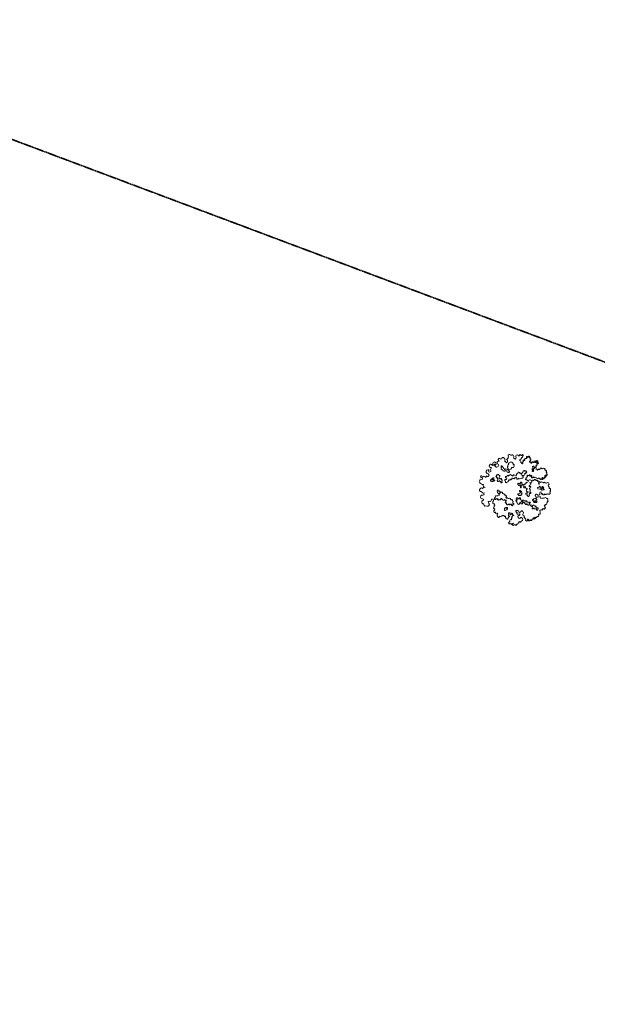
# Model space of a CAD drawing. Header units: millimetres. Extents: x 6567289036 to 6568990308, y 5976640423 to 5977332400.
# Tile 53 of 256: x 6568086943 to 6568099911, y 5976951801 to 5976973890. Entities that reach past the tile are written whole.
import ezdxf

# ---------------------------------------------------------------- set-up
doc = ezdxf.new("R2010")
doc.units = ezdxf.units.MM
doc.linetypes.add('PHANTOM2', pattern=[1.25, 0.625, -0.125, 0.125, -0.125, 0.125, -0.125])
doc.layers.add('OBSZAR WPISANY DO REJESTRU ZABYTKÓW', color=10, linetype='FENCELINE1', lineweight=35)
doc.layers.add('ZAGOSPODAROWANIE_DRZEWA', color=110, linetype='Continuous', lineweight=5)
doc.linetypes.add('FENCELINE1', pattern='A,6.35,-2.54,[133,ltypeshp.shx,S=2.54,R=0,X=-2.54,Y=0],-2.54,25.4', length=36.83)
picture_1 = doc.add_image_def('image2.jpg', size_in_pixel=(6997, 9782))

# ---------------------------------------------------------------- blocks, each defined once
blk = doc.blocks.new('drz_353_r')
at = {"color": 114, "lineweight": 15}
for centre, radius, start, end in [((-94.1, 128.9), 5.68, 117.0486, 192.8651), ((-94.5, 135.7), 2.87, 218.6928, 33.2968), ((-88.5, 137), 3.57, 26.2163, 174.9982), ((-84, 140.8), 2.55, 240.2511, 7.0655), ((-78.6, 137.4), 4.72, 43.9601, 128.4208), ((-71, 138.6), 4.72, 10.3679, 153.3911), ((-66.6, 136.3), 3.07, 84.2515, 292.0279), ((-63.8, 135), 2.26, 56.9005, 220.6597), ((-62.7, 134.1), 2.74, 272.8686, 87.1314), ((-42.7, 138.7), 8.11, 301.2628, 37.4766), ((-30.7, 145.9), 6, 79.153, 202.2105), ((-23.3, 156.1), 7.62, 214.5119, 338.1556), ((-13.6, 156), 3.82, 225.7098, 7.7626), ((-6.6, 155.7), 3.28, 341.4309, 164.3966), ((1.1, 154), 4.62, 74.878, 172.4479), ((6.7, 160.8), 5.02, 208.0176, 318.5764), ((10.9, 153.4), 4.1, 342.7444, 95.892), ((12.1, 149.7), 3.66, 297.3507, 43.7056), ((10.4, 142.3), 5.4, 325.1652, 50.0395), ((11.6, 135.3), 5.06, 302.4176, 50.8426), ((36.1, 135.2), 5.53, 100.5274, 237.8824), ((38.7, 142.7), 4.19, 87.0987, 209.6337), ((42, 149.6), 4.11, 220.2825, 310.1999), ((46.6, 145), 2.41, 306.891, 143.1678), ((50.4, 138.1), 5.47, 34.3166, 115.6898), ((57.2, 136.5), 5.19, 9.4658, 115.5593), ((59.4, 132.4), 5.82, 331.2063, 59.4786), ((73.2, 122), 11.6, 80.7966, 139.1319), ((77, 133.6), 1.93, 356.0366, 183.9634), ((78.9, 130.2), 3.24, 308.1651, 88.7401), ((-132.5, 98.8), 2.79, 30.9257, 267.0859), ((-132.6, 94), 1.98, 89.073, 330.4759), ((-130.3, 86.9), 3, 129.3235, 309.3228), ((-130.5, 90.3), 1.99, 328.0255, 211.9745), ((-128.7, 91.8), 2.51, 268.7415, 149.4263), ((-127.7, 100), 2.37, 175.1887, 52.6854), ((-123.9, 101.6), 2.43, 336.7887, 172.7358), ((-120.9, 98.5), 2.27, 108.7158, 11.8534), ((-117.4, 95.6), 3.58, 314.2462, 111.2868), ((-111.1, 89.2), 5.4, 270.4001, 134.146), ((-100.1, 89.3), 5.05, 47.4591, 185.6162), ((-101.1, 90), 4.21, 196.7374, 278.3824), ((-97.6, 114.8), 4.07, 145.9905, 275.9976), ((-96.7, 124.5), 4.31, 134.0099, 207.0432), ((-101.6, 119.9), 2.88, 282.2556, 68.0679), ((-97.6, 108.2), 2.63, 289.9606, 79.578), ((-93, 95), 4.27, 126.4788, 207.7585), ((-93.7, 104.6), 3.21, 159.9282, 284.1144), ((-94.5, 100.2), 2.01, 240.4521, 38.776), ((-59.8, 123), 8.84, 49.5684, 107.8381), ((-54, 89.2), 7.3, 111.2394, 176.1873), ((-64, 85), 5.4, 13.9445, 59.8615), ((-56.6, 124.1), 2.76, 126.8643, 298.1402), ((-56.2, 128), 2.7, 218.6415, 38.6112), ((-53.2, 106.4), 3.89, 116.1052, 236.7336), ((-60.4, 100.4), 5.79, 311.0579, 28.9026), ((-53.9, 122.3), 3.61, 239.7151, 311.6926), ((-49.3, 120.8), 6.65, 194.2066, 250.4091), ((-53, 121.4), 2.35, 308.3384, 173.6107), ((-54.1, 112.9), 3.06, 254.4734, 33.4065), ((-47.5, 88.1), 3.72, 81.5236, 209.0219), ((-44.5, 97.3), 2.95, 79.8117, 227.0033), ((-47.8, 93.6), 2.04, 296.3365, 49.3966), ((-43.7, 101.7), 1.49, 261.8436, 351.8302), ((-40.2, 103.9), 3.2, 42.1713, 229.7125), ((-31.9, 119), 8.08, 150.2164, 224.664), ((-40.8, 127.5), 4.92, 293.3945, 61.6206), ((-34.2, 110.1), 4.64, 136.8493, 230.3119), ((-33.9, 108.7), 4.74, 213.8644, 354.1815), ((-34.6, 113.9), 7.83, 250.34, 313.4097), ((-15.2, 107.5), 6.17, 88.9516, 176.4085), ((-19.1, 104.9), 3.78, 322.6437, 127.4152), ((-17, 122.6), 2.22, 77.4422, 310.658), ((-13.6, 126.1), 3.25, 128.2798, 203.6201), ((-14.4, 115.3), 1.8, 337.8691, 245.6932), ((-12.3, 103.5), 3.91, 193.5808, 0.6547), ((-10.8, 131.7), 5.64, 212.9163, 314.4163), ((-12.8, 118.4), 3.75, 271.6904, 137.9047), ((-8.6, 116.9), 2.69, 274.3312, 37.7002), ((-15.8, 108.9), 9.13, 324.5329, 35.4671), ((-5.3, 128.3), 1.7, 320.0053, 201.089), ((-4.9, 119.8), 1.97, 219.4133, 20.0257), ((35.2, 129.3), 39.3, 183.1638, 193.1131), ((10.3, 115.4), 5.13, 177.481, 261.1555), ((-3.4, 144.3), 30, 286.5942, 298.6038), ((11.4, 141.4), 31.2, 266.4549, 280.6904), ((12.9, 122.3), 4.71, 244.7566, 323.2881), ((15.8, 128.9), 2.54, 341.6109, 124.7057), ((17.5, 122.6), 3.21, 147.9373, 255.7062), ((15.9, 126.7), 2.66, 244.7148, 32.855), ((19.7, 95.8), 4.46, 97.8239, 227.4346), ((19.9, 92.3), 3.18, 175.7148, 346.8105), ((11.4, 104.3), 8.76, 332.3831, 48.2474), ((29, 80.1), 12.9, 92.9118, 117.5686), ((47.8, 107.2), 21, 161.9621, 198.0379), ((3.5, 233.6), 122.4, 281.4757, 284.4878), ((24.5, 96.6), 5.26, 316.3757, 50.7844), ((-70.3, 116.3), 104.4, 359.3393, 7.8207), ((37.6, 92.7), 3.74, 76.6159, 253.492), ((39.9, 85.9), 4.69, 136.0847, 287.979), ((39.6, 93.5), 3.06, 330.1154, 113.2101), ((44.3, 91.3), 2.17, 33.7345, 160.501), ((50, 94.1), 4.17, 117.4454, 202.5506), ((49.3, 94.2), 3.81, 18.4879, 108.4291), ((49.3, 85.7), 3.98, 251.4972, 80.4027), ((47.5, 94.4), 5.43, 296.8504, 9.9724), ((63.3, 89.9), 6.08, 271.5115, 348.0418), ((71.7, 91.3), 3.58, 132.2327, 227.7673), ((72.2, 97.8), 4.87, 232.7561, 348.3173), ((79.4, 99.5), 3.6, 90.4025, 227.483), ((82.3, 104.8), 3.34, 211.3957, 287.531), ((84.6, 125.6), 4.3, 151.4519, 258.1433), ((79.2, 88.5), 2.58, 296.075, 51.2316), ((84.4, 91.7), 3.74, 77.9635, 198.0036), ((83.3, 98.2), 3.42, 303.7006, 90.5379), ((85, 120.7), 1.4, 301.0069, 149.0519), ((91.5, 116.5), 6.58, 153.0747, 247.2075), ((101.8, 19.2), 92.1, 88.8594, 98.0008), ((103.4, 109.4), 1.92, 316.5435, 83.4605), ((106.9, 107.3), 2.22, 160.7664, 261.213), ((109.6, 91.9), 13.5, 68.7224, 102.8135), ((112.9, 101.8), 3.13, 321.0593, 60.2015), ((116.9, 98.9), 1.78, 146.5217, 240.8881), ((116.1, 106), 8.73, 269.3411, 284.8946), ((117.4, 94.4), 3.21, 309.4654, 74.3357), ((121.9, 89.6), 3.36, 135.7884, 224.2116), ((120.2, 88.5), 1.37, 238.497, 40.2422), ((116.4, 92.1), 5.57, 330.0427, 346.3146), ((123.2, 89.6), 1.86, 10.5288, 138.9908), ((125.6, 88.4), 1.67, 110.9774, 269.6531), ((-152, 61.9), 3.05, 16.2904, 235.699), ((-153.4, 56.8), 2.55, 262.8156, 97.1844), ((-150.1, 53.9), 3.66, 173.3464, 292.9799), ((-146.1, 64.2), 3.3, 26.3768, 206.6984), ((-146.5, 49), 2.56, 311.6442, 145.1568), ((-140.8, 45.9), 4.16, 163.5163, 291.1332), ((-140.4, 67.3), 3.2, 352.9989, 211.1624), ((-153.9, 137.2), 72.3, 283.3308, 287.1448), ((-130, 66.8), 2.92, 151.5156, 304.5783), ((-127.8, 76.9), 2.74, 103.03, 314.2485), ((-125.3, 66.2), 3.54, 105.7502, 211.3524), ((-128.8, 82.1), 2.56, 279.353, 80.647), ((-126.3, 72.3), 2.66, 268.7815, 81.1211), ((-118, 76.4), 9.5, 353.5576, 46.9369), ((-103.5, 74.5), 5.11, 4.9407, 170.293), ((-99.2, 83.8), 2.5, 122.4275, 286.0623), ((-99.1, 86), 4.64, 277.8313, 331.7836), ((-95.1, 74.5), 3.35, 39.4778, 172.3768), ((-92.1, 83.5), 2.99, 175.1164, 348.6426), ((-90, 76.3), 2.54, 326.231, 173.8468), ((-86.6, 45.7), 2.73, 73.026, 286.974), ((-90.2, 78.7), 4.4, 301.8937, 76.0727), ((-83.2, 48.8), 2.64, 281.898, 190.7849), ((-80.2, 43.6), 3.52, 311.2651, 132.7777), ((-67.8, 65.3), 4.08, 150.4683, 219.9329), ((-68.2, 68.6), 3.41, 201.3915, 22.1641), ((-72.7, 58.5), 4.52, 311.113, 67.8339), ((-66.3, 57.6), 4.16, 216.4791, 315.9018), ((-64.9, 73.9), 4, 170.785, 267.861), ((-63.1, 81.7), 9.19, 231.5948, 292.8932), ((-36.4, 66.6), 29.5, 203.8196, 218.1686), ((-60.1, 81.2), 2.56, 159.0935, 254.0916), ((-62.3, 85.7), 3.59, 265.8203, 10.1369), ((-60.1, 76), 2.81, 280.4636, 105.556), ((-56.8, 46), 3.7, 32.8439, 138.9947), ((-51.5, 48), 2.2, 180.8587, 336.5478), ((-65.7, 65.8), 25.3, 36.2369, 53.8317), ((-46.6, 49.4), 3.7, 75.648, 218.8191), ((-42.1, 65.6), 6.64, 137.8135, 249.5563), ((-43.9, 77.8), 3.34, 113.0033, 275.1478), ((-42.1, 69.8), 4.92, 40.2472, 176.5874), ((-38.1, 54.8), 7.8, 144.1233, 193.2325), ((-43.8, 53.3), 6.11, 318.9635, 95.5166), ((-37.1, 41.6), 7.94, 20.3227, 105.2145), ((-47.1, 66.6), 11.1, 347.8672, 34.7753), ((-30.7, 64.3), 5.63, 46.1875, 179.7476), ((-24.1, 44), 5.51, 176.6871, 308.7617), ((3.3, 87.6), 35.7, 212.7448, 225.2949), ((-21.4, 66.2), 3.92, 263.036, 349.4155), ((-16.9, 68), 2.64, 83.3692, 257.687), ((-11.7, 39.1), 8.45, 84.3984, 153.325), ((-18.9, 64.4), 6.57, 358.4918, 70.1367), ((-10.1, 66.7), 3.24, 227.6045, 353.9781), ((-7.5, 49.4), 3.88, 24.9495, 208.1335), ((-0.7, 45.7), 21.6, 70.5556, 106.7139), ((-0.6, 54.3), 4.74, 224.7477, 5.0169), ((6.6, 55.2), 2.49, 10.0568, 189.939), ((8.9, 67.7), 2.94, 18.2747, 214.8084), ((8.7, 52.8), 2.84, 290.0951, 81.9351), ((14.2, 51.9), 4.93, 200.6561, 356.5577), ((14.4, 66.3), 3.58, 139.2644, 286.8371), ((18.7, 53.7), 9.74, 52.4166, 109.84), ((20.4, 53.3), 2.16, 41.1345, 234.2597), ((21.2, 58.9), 4.25, 281.6236, 35.5952), ((50.1, 72.4), 12.6, 134.2996, 148.3232), ((41.6, 79.2), 2.18, 184.6257, 355.3743), ((42.4, 82.9), 4.08, 289.1539, 55.6414), ((46.6, 50.1), 2.06, 56.978, 303.022), ((47.1, 84.6), 2.88, 290.2485, 145.5585), ((51.5, 43.9), 5.86, 129.9462, 217.8103), ((48.7, 53.9), 2.21, 243.7279, 53.0046), ((66.7, 49.8), 17.6, 141.1876, 160.6532), ((55.4, 63.9), 3.93, 100.7349, 231.1649), ((54.4, 46.8), 4.64, 236.0377, 355.1984), ((58.7, 67.1), 4.06, 170.9464, 315.9706), ((61, 52.6), 2.77, 145.5343, 264.5446), ((60.7, 54.8), 2.07, 196.0814, 44.3803), ((59.5, 48.3), 1.99, 256.2069, 50.6159), ((60.2, 60.3), 4.31, 297.3636, 66.883), ((57, 78.2), 8.47, 310.8111, 5.5456), ((66.4, 71.3), 3.88, 172.8686, 240.3085), ((47.6, 74.7), 18.3, 13.6857, 29.9577), ((64.5, 73.7), 5.74, 269.5239, 0.4173), ((72.5, 75.4), 2.85, 67.7232, 216.4697), ((77.5, 81.3), 5.06, 219.886, 292.0693), ((82.5, 82.1), 4.63, 117.8513, 207.9101), ((79.2, 78.4), 1.77, 277.0578, 114.864), ((123.4, 82.4), 2.21, 53.2321, 190.2784), ((123, 81.9), 1.8, 177.3224, 322.7491), ((128, 42.2), 4.78, 76.0694, 169.9246), ((125.1, 79.1), 1.82, 339.3923, 110.6665), ((125.5, 85.3), 1.37, 236.6048, 84.3624), ((133.5, 80.3), 6.97, 195.3294, 234.116), ((130.2, 57.7), 2.33, 22.7858, 312.1316), ((131.8, 50.1), 4.19, 230.9751, 11.63), ((130.3, 71.4), 3.35, 26.4849, 104.0096), ((132.1, 67.2), 1.36, 76.7855, 311.3147), ((129.8, 50.2), 6.11, 7.6305, 71.3722), ((130.8, 71.1), 3.04, 301.1464, 36.211), ((131.1, 62.5), 4.13, 288.1422, 63.0514), ((-158.9, 22.3), 3.53, 143.948, 285.5065), ((-157.7, 31.7), 4.51, 8.5965, 192.9469), ((-161.5, 27.6), 3.2, 266.1661, 101.4712), ((-155.3, 8.2), 5.96, 130.3412, 305.4754), ((-159.7, 16), 3.37, 278.999, 57.5109), ((-151.5, 30.3), 2.7, 305.7735, 131.6134), ((-148.3, -1.4), 5.9, 255.8538, 126.7923), ((-147.3, 23.3), 5.48, 357.8409, 117.6697), ((-137.8, 25.5), 4.75, 210.0626, 317.272), ((-137.7, 40.8), 2.12, 258.6168, 142.5404), ((-134.7, 39.1), 3.4, 187.2031, 330.2034), ((-130.5, 21.9), 3.84, 49.3724, 174.1831), ((-124.8, 37.8), 6.92, 183.185, 239.7009), ((-124.9, 30.8), 3.6, 322.2123, 163.0038), ((-123.7, 24.7), 4.22, 66.364, 179.044), ((-86.7, 39.4), 3.8, 75.9114, 252.1615), ((-88.6, 27), 8.82, 23.8384, 85.1512), ((-78.2, 15.8), 5.32, 86.7871, 202.0726), ((-85.5, 3.6), 10.5, 22.0249, 76.8405), ((-79.2, 23.6), 7.08, 23.0921, 100.82), ((-74.4, 22.8), 3.92, 64.6472, 205.284), ((-73.7, 37.8), 5.26, 6.1477, 142.8396), ((-72.6, 9), 3.58, 203.6158, 326.8681), ((-87.2, 3.1), 18, 329.3975, 12.4006), ((-64.3, 34.4), 5.8, 136.3522, 237.0835), ((-61.6, 29.7), 5.92, 324.5107, 182.4867), ((-57.7, 1.7), 4.05, 110.4344, 272.2119), ((-55.6, 8.1), 4.37, 216.7788, 98.713), ((-56.7, 26), 0.424, 51.9587, 128.0413), ((-62.6, 19.1), 9.24, 313.0854, 50.8514), ((-35.6, 26.7), 3.28, 49.7829, 279.672), ((-34.5, 21.1), 2.39, 268.3509, 104.3445), ((-35.7, 16), 3, 304.7196, 66.7152), ((-30.2, 15.3), 4.16, 205.4422, 349.7291), ((-32.5, 32.3), 3.32, 252.1, 17.8313), ((-27.6, 31.9), 2.22, 281.3023, 138.2463), ((-29.1, 9.3), 20.4, 54.7911, 84.8037), ((-24.9, 21.9), 2.07, 49.223, 310.777), ((-26.4, 18.1), 3.6, 274.1737, 36.8865), ((-20.7, 2.2), 21.4, 75.1312, 97.7247), ((-17.1, 40), 3.61, 184.4397, 126.6279), ((-15.3, 25.1), 2.21, 272.1453, 155.2984), ((1.2, 21.6), 2.36, 33.5936, 326.4064), ((6.1, 25.5), 3.93, 32.079, 221.5949), ((7.2, 19.9), 4.12, 335.2663, 174.9051), ((13.3, 26.4), 4.04, 9.4922, 162.8888), ((17, 23.9), 8.28, 223.1584, 268.0052), ((16.6, 13.3), 2.32, 88.0323, 339.4112), ((18, 23.7), 3.45, 303.2747, 102.0138), ((16.5, 17), 5.11, 297.4026, 48.3305), ((34.8, 20.2), 3.54, 18.2971, 214.778), ((35, 8.3), 3.68, 81.5202, 359.7503), ((32.9, 14.6), 3.74, 314.254, 106.3187), ((44.2, 21.5), 6.09, 83.2879, 182.0626), ((39.9, 6), 2.58, 290.5692, 117.4068), ((43.7, 7), 4.47, 229.3499, 10.0809), ((47.2, 35.6), 4.79, 96.722, 195.8436), ((44.8, 34.7), 2.24, 190.2813, 342.0983), ((46.9, 29.8), 2.96, 228.0975, 336.931), ((48.8, 35.9), 2.65, 224.9705, 44.9705), ((50.9, 11.9), 5, 235.4331, 0.6548), ((54.5, 28.4), 4.88, 315.8518, 176.9398), ((51.5, 40.3), 2.67, 252.0496, 82.8678), ((56.7, 22), 3.32, 65.4484, 304.9528), ((58.1, 15.3), 4, 236.5051, 84.144), ((94.1, 7.1), 8.36, 85.6702, 137.892), ((78.2, 7.8), 10.9, 342.592, 26.9451), ((92.8, 6.6), 4.78, 206.6037, 312.8074), ((90.2, 20.6), 6.86, 310.6393, 25.8006), ((98, 5.2), 2.82, 102.2137, 225.8644), ((100.5, 11.4), 4.6, 228.6401, 346.6261), ((106.3, 16.4), 4.15, 9.9265, 131.5301), ((19.9, 2.4), 85.4, 5.3103, 11.5607), ((115.2, 16.1), 4.88, 168.3495, 320.4143), ((113.4, 42.7), 4.9, 305.5021, 1.3206), ((120.7, 44.7), 3.06, 218.7146, 328.0114), ((118.2, 18.6), 5.59, 277.5266, 36.567), ((125, 26.4), 5.02, 131.8671, 242.3974), ((128.3, 25.7), 7.92, 20.1374, 145.9709), ((138.3, 27.5), 2.7, 161.6109, 304.7058), ((136.3, 22.5), 4.49, 297.8213, 39.5361), ((141.2, 18.9), 2.76, 187.7605, 329.6423), ((141.9, 15), 2.99, 310.9126, 57.267), ((148.6, 17.7), 6.88, 226.8435, 282.1386), ((152, 8.8), 2.94, 130.9693, 279.1095), ((150.1, 2.3), 4.26, 273.2584, 57.4712), ((-157.3, -26.1), 5.69, 92.3789, 283.02), ((-153.4, -14), 7.72, 62.1414, 237.1616), ((-152.2, -41.1), 10.2, 9.187, 112.2175), ((-133.3, -43.6), 9.76, 52.026, 155.3173), ((-156, -35.9), 25.7, 330.8026, 347.0764), ((-129.1, -38.7), 3.41, 237.4685, 57.5268), ((-123.7, -18.5), 5.9, 118.332, 257.3931), ((-119.2, -16.3), 7.58, 82.6199, 156.8107), ((-121.5, -26.4), 4.07, 149.3297, 315.9259), ((-113.5, -28.2), 5.16, 190.908, 321.0518), ((-115.2, -7.9), 3.12, 41.796, 197.6346), ((-110.5, -12), 6.71, 8.3101, 111.2367), ((-104.3, -29.7), 5.49, 198.3708, 290.9898), ((-101.4, -13.4), 3.35, 136.1585, 273.9279), ((-98.7, -35), 3.66, 344.056, 178.0199), ((-100.8, -20.5), 3.84, 331.4024, 96.0412), ((-90.8, -41.6), 7.07, 127.6692, 246.5978), ((-108.6, -30.7), 14, 0.4743, 36.6345), ((-92, -29.7), 2.74, 198.9097, 19.8771), ((-84.1, -42.3), 6.56, 145.5749, 229.3056), ((-86.4, -28.2), 3.11, 33.0398, 190.5157), ((-88.8, -33.6), 5.1, 262.551, 11.0756), ((-85.2, -29.6), 3.34, 295.3463, 64.6537), ((-68.9, -20.7), 3.67, 92.812, 275.369), ((-67.2, -5.6), 4.46, 185.3435, 294.2034), ((-66.9, -27.1), 3.17, 119.8518, 289.0879), ((-55.2, -19.4), 14.1, 136.5346, 170.2803), ((-63.5, -34.2), 4.79, 120.2477, 278.6755), ((-60.9, -41.3), 2.99, 128.0129, 359.2003), ((-54.2, -41.3), 3.78, 324.1404, 181.0392), ((-56.9, -6.2), 3.89, 310.8673, 98.7351), ((-53.9, -12), 2.91, 99.0132, 260.9868), ((-52.8, -18.4), 3.86, 261.2241, 115.0554), ((-52.5, -27), 4.81, 315.1926, 100.0948), ((-47, -43.4), 4.06, 181.3156, 26.9685), ((-46.6, -38.6), 8.58, 11.4864, 106.9631), ((-39.8, -40.3), 3.81, 199.4413, 64.4649), ((22.2, -45.3), 3.67, 52.4338, 238.4852), ((25.2, -40.6), 2, 24.2486, 245.6827), ((30.2, -38.4), 3.43, 203.9181, 66.0133), ((30.1, -30.4), 5.02, 287.5394, 58.1935), ((39.9, -27.8), 7.33, 95.6622, 167.1169), ((35.6, -17.4), 4.73, 319.2705, 33.0925), ((42.4, -14.9), 2.85, 8.4463, 179.1727), ((38.4, -42.2), 4.99, 287.4364, 33.9406), ((46.5, -37.8), 4.21, 201.4186, 320.6573), ((49.1, -13.9), 3.98, 64.128, 188.3142), ((52.5, -41.8), 3.01, 155.0272, 53.013), ((53.5, -7.9), 3.56, 222.6679, 15.9889), ((57.5, -34.1), 5.86, 241.6362, 3.4176), ((59.5, -8.7), 3.12, 356.5475, 145.9528), ((59.8, -23.8), 3.57, 239.9119, 11.0985), ((74.3, -19.7), 17.8, 203.9173, 231.8991), ((63.3, -20.1), 3.02, 89.9316, 270.0684), ((64.4, -9.9), 2.05, 148.9374, 348.4449), ((62.8, -12.8), 4.33, 276.9252, 35.0988), ((79.7, -38.7), 5.28, 147.0678, 237.1499), ((77.9, -37), 2.9, 302.4383, 155.2579), ((79.2, -45.2), 2.8, 131.7316, 325.9647), ((82.9, -39.7), 3.41, 355.5309, 175.6822), ((92.3, -40), 6.07, 179.4536, 236.3575), ((102.4, -26.1), 3.82, 41.1942, 318.8058), ((105.2, -13.9), 4.37, 171.4158, 299.8783), ((101.2, -9), 4.23, 265.2432, 323.6004), ((106.8, -9.1), 3.22, 227.9104, 357.6651), ((104.5, -20), 3.68, 282.1911, 38.1723), ((109.1, -26.4), 4.43, 209.9869, 2.0983), ((110.3, -8.1), 1.21, 342.6955, 255.6834), ((116.3, -7.3), 5.01, 193.8307, 261.207), ((114.5, -29.1), 3.09, 357.2217, 109.095), ((116.8, -45.9), 2.67, 102.073, 250.2911), ((117.3, -13.8), 2.36, 139.2107, 347.7063), ((119.2, -40.2), 4.25, 225.4689, 9.7747), ((123.6, -23.3), 8.5, 225.1856, 277.9799), ((128.2, -0.8), 15.9, 237.6073, 276.1507), ((123, -35.4), 4.15, 276.1844, 64.0641), ((134, -19.2), 4.8, 147.7968, 305.1996), ((138.3, -23.6), 1.69, 163.0579, 329.0608), ((145.1, -24.4), 5.28, 181.4613, 264.6475), ((144, -25.3), 4.36, 277.8244, 46.8412), ((148.4, -6.3), 3.48, 215.2904, 292.4697), ((150, -7.9), 4.47, 185.5231, 257.5879), ((148.6, -14.7), 2.53, 219.535, 79.9009), ((145.5, -19.3), 3.17, 296.8282, 69.9116), ((152.4, -10.1), 2.79, 167.4098, 329.028), ((149.2, -8.4), 6.5, 330.7913, 79.0632), ((-143.1, -55), 6.07, 89.3041, 233.7848), ((-147.3, -64.7), 4.82, 291.5329, 82.2287), ((-139.1, -70.1), 6.47, 171.3785, 343.5929), ((-138.1, -51.3), 5.41, 32.5016, 153.8504), ((-126.9, -75), 6.74, 153.2243, 241.5229), ((-127.5, -70.9), 10.3, 255.5562, 339.5865), ((-121.3, -93.5), 7.77, 51.0474, 314.8387), ((-115, -90.9), 3.63, 112.5925, 38.0848), ((-114.9, -82), 8.01, 20.1269, 111.469), ((-111.5, -83.1), 5.62, 257.8732, 43.9592), ((-108.7, -60.1), 2.97, 60.6428, 358.9059), ((-101.4, -58.5), 5.94, 69.4062, 170.0244), ((-103.5, -61.1), 2.37, 156.5287, 355.4311), ((-98, -59.3), 3.73, 211.7469, 29.1241), ((-95.3, -51.8), 4.14, 65.871, 195.8898), ((-95.2, -50.1), 7.43, 273.5978, 21.9488), ((-70.8, -75.8), 2.79, 61.4216, 298.5784), ((-67.7, -81.1), 3.29, 121.9839, 279.1732), ((-65.4, -72.5), 4.09, 38.9326, 191.7067), ((-64.3, -83.6), 2.99, 193.1226, 65.389), ((-59.8, -79.8), 3.37, 199.6368, 42.2303), ((-58.2, -66.9), 5.07, 217.6748, 3.3922), ((-53.9, -74.7), 4.43, 218.9542, 338.0872), ((-52.2, -63.7), 2.99, 18.4556, 251.4758), ((-45.9, -76.9), 3.9, 172.899, 18.5086), ((-45.6, -62.7), 3.81, 27.4823, 181.971), ((-43.9, -66.9), 3.1, 217.5354, 37.5354), ((-50.7, -76.1), 8.49, 3.4909, 59.4293), ((-39.3, -62.5), 3.36, 229.1827, 151.4513), ((0.4, -75.6), 3.41, 33.7133, 213.6034), ((4, -72.4), 8.26, 218.6102, 16.8503), ((5.9, -71.6), 3.36, 36.8426, 219.4051), ((9.3, -60.5), 3.74, 44.3713, 225.5602), ((4.9, -67.2), 4.35, 326.1731, 66.6431), ((19.6, -56.3), 7.87, 85.5395, 191.6968), ((17.4, -65.7), 6.91, 217.7127, 297.7862), ((26.9, -75.1), 7, 152.7303, 242.7989), ((27.5, -85.2), 5.51, 134.2213, 324.2165), ((35.8, -90.3), 4.22, 153.4477, 100.2261), ((37.5, -62.4), 2.7, 102.0541, 282.1637), ((37.9, -76), 3.96, 221.9403, 72.1865), ((31.6, -82.4), 5.09, 312.1839, 47.8161), ((34, -52.3), 7.99, 291.1203, 42.368), ((35.6, -69.1), 4.72, 318.6855, 59.281), ((84.8, -45.2), 4.13, 202.9933, 0.8422), ((95.7, -80.9), 7.95, 257.6294, 320.6921), ((107.6, -82.9), 6.49, 132.2522, 207.9963), ((106.6, -78.1), 3.39, 179.7659, 336.4805), ((113.2, -77.2), 4.13, 213.7902, 351.7929), ((116.3, -52.9), 5.85, 134.8977, 233.9087), ((114, -48), 1.97, 201.5508, 348.8275), ((114.9, -59.1), 2.61, 144.279, 261.0026), ((98.9, -66.8), 16.4, 341.8657, 18.1343), ((116.6, -74.5), 3.3, 281.4491, 128.9984), ((-114.9, -109.6), 4.85, 100.7912, 252.8415), ((-111, -109.2), 7.33, 223.559, 18.6449), ((-116.6, -101.9), 2.98, 285.2027, 74.7973), ((884.9, 2101.6), 2419.7, 245.8755, 246.1541), ((-85.2, -121), 9.43, 157.6442, 355.805), ((-89, -115), 5.5, 205.9151, 141.1429), ((-70.2, -123.8), 6.03, 308.3388, 160.051), ((-64.6, -131.8), 3.73, 322.4085, 119.4629), ((-55.2, -98.6), 2.93, 53.694, 248.329), ((-54.5, -101.9), 1.84, 161.3576, 0.8182), ((-51.5, -96), 1.94, 186.99, 15.8828), ((-51.2, -102.2), 1.54, 11.0865, 168.9135), ((-49, -107.2), 2.69, 124.2697, 316.5409), ((-49.2, -103.7), 1.83, 103.9069, 226.2921), ((-47.1, -94.9), 2.6, 319.7952, 192.1646), ((-46.1, -98), 1.7, 57.2804, 10.1635), ((-45.4, -109.8), 1.73, 156.0045, 37.7949), ((-44.8, -101.1), 3.42, 276.4788, 83.5212), ((-44.2, -106.6), 2.09, 272.9299, 95.4476), ((43.3, -103.3), 5.54, 67.1935, 254.1837), ((43.4, -113.3), 4.85, 346.1631, 108.8843), ((51.8, -92.8), 8.28, 220.6908, 319.3092), ((51.1, -117), 4.01, 139.4335, 294.3723), ((47.7, -100.3), 21, 284.0447, 311.6931), ((63.4, -96.9), 5.55, 63.8197, 193.4329), ((62.3, -135.4), 6.36, 234.0998, 35.8315), ((59.2, -125.8), 10.1, 324.4907, 75.8264), ((68.7, -92.6), 2.9, 167.9901, 342.2304), ((76.9, -91.8), 5.64, 197.3883, 10.6565), ((84.8, -91.5), 2.46, 162.1365, 353.6982), ((92.4, -91.3), 5.23, 184.5718, 300.3708), ((94.5, -92.3), 3.62, 278.8956, 97.3813), ((-63.7, -152.3), 3.64, 138.6326, 13.3273), ((-66.5, -145.2), 4.76, 270.3791, 76.9254), ((-56.2, -141.5), 9.26, 126.1201, 173.8225), ((-55.4, -151.7), 4.78, 329.3045, 177.9534), ((-41.7, -151.4), 9.94, 196.0636, 350.1171), ((-35, -146.1), 7.58, 293.8205, 27.5568), ((-24.1, -134), 9.58, 244.0408, 349.0343), ((-8, -139.3), 7.48, 152.1747, 267.3742), ((-7.1, -152), 5.53, 109.4453, 238.5224), ((-3.3, -153.6), 7.3, 205.408, 16.6211), ((-0.5, -141.6), 10.7, 292.6108, 14.2041), ((14.1, -137), 4.63, 205.4692, 334.5308), ((-15.6, -148.1), 35.1, 354.4524, 15.0863), ((26.9, -147.5), 8.54, 208.1018, 346.7183), ((42.1, -149.6), 6.94, 88.1635, 178.9986), ((50.5, -141.9), 8.18, 184.6603, 10.027)]:
    blk.add_arc(centre, radius, start, end, dxfattribs=at)
at = {"color": 114, "lineweight": 15, "start_tangent": (-0.132297, 0.99121)}
blk.add_spline([(92.2, 32.5), (88.4, 30.5), (91.7, 28)], degree=3, dxfattribs=at)
at = {"color": 114, "lineweight": 15}
for points, start_tangent, end_tangent in [([(91.7, 28), (91.9, 24.9), (96.4, 23.6)], (-0.789658, 0.613548), (0.537267, -0.843412)), ([(109.8, 34.6), (104.5, 34.6), (96.3, 36.3), (92.2, 32.5)], (0.99793, 0.064316), (-0.948781, 0.315935)), ([(116.3, 38.7), (112.1, 39.3), (109.8, 34.6)], (0.832313, 0.554306), (-0.993896, 0.110319))]:
    blk.add_spline(points, degree=3, dxfattribs=dict(at, start_tangent=start_tangent, end_tangent=end_tangent))

msp = doc.modelspace()

# ---------------------------------------------------------------- linework, layer by layer
at = {"layer": 'OBSZAR WPISANY DO REJESTRU ZABYTKÓW', "linetype": 'PHANTOM2'}
msp.add_line((6568071818.078333, 5976976815.416369), (6568125759.99999, 5976956569.999994), dxfattribs=at)

# ---------------------------------------------------------------- block references
at = {"layer": 'ZAGOSPODAROWANIE_DRZEWA', "linetype": 'Continuous', "xscale": 5, "yscale": 5, "zscale": 5, "rotation": 270.0000000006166}
msp.add_blockref('drz_353_r', (6568098068.603353, 5976963321.671709), dxfattribs=at)

# ---------------------------------------------------------------- pictures from other files: only their frames are drawn
at = {"color": 6, "lineweight": 30}
image = msp.add_image(picture_1, insert=(6567921000, 5976718000), size_in_units=(296500, 414515.220809), dxfattribs=at)
image.dxf.flags = 7

doc.saveas('drawing.dxf')
